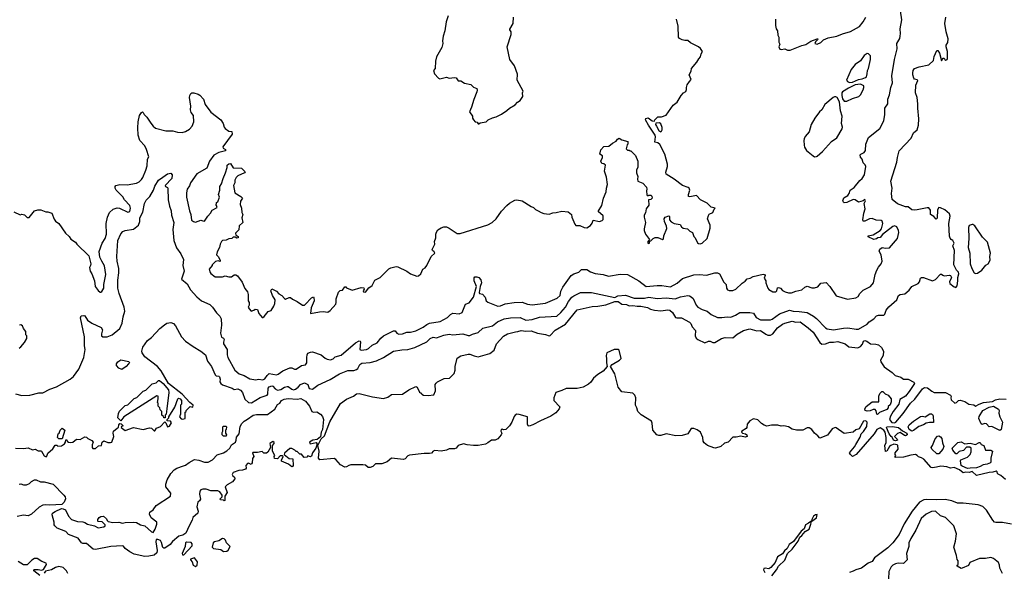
# Model space of a CAD drawing. Extents: x 1966327 to 2147849, y 395140 to 552178.
# Tile 10 of 256: x 2005002 to 2015944, y 439227 to 445368. Entities that reach past the tile are written whole.
import ezdxf

# ---------------------------------------------------------------- set-up
doc = ezdxf.new("R2010")
doc.units = 0

msp = doc.modelspace()

# ---------------------------------------------------------------- linework, layer by layer
at = {"layer": '0CON20XD'}
for points in [[(2014758, 442938), (2014772, 443005), (2014769, 443025), (2014749, 443065), (2014725, 443078), (2014705, 443071), (2014622, 443008), (2014590, 442980), (2014565, 442948), (2014540, 442945), (2014525, 442932), (2014495, 442927), (2014430, 442955), (2014430, 442965), (2014485, 442978), (2014565, 443026), (2014578, 443045), (2014592, 443105), (2014588, 443128), (2014575, 443138), (2014521, 443141), (2014475, 443160), (2014445, 443156), (2014395, 443130), (2014375, 443130), (2014370, 443145), (2014382, 443218), (2014399, 443265), (2014388, 443325), (2014400, 443355), (2014395, 443370), (2014374, 443356), (2014325, 443341), (2014285, 443368), (2014265, 443370), (2014195, 443336), (2014165, 443333), (2014155, 443340), (2014148, 443355), (2014161, 443389), (2014206, 443415), (2014224, 443445), (2014230, 443475), (2014274, 443505), (2014337, 443583), (2014364, 443605), (2014390, 443645), (2014403, 443735), (2014397, 443755), (2014376, 443776), (2014365, 443820), (2014345, 443840), (2014343, 443865), (2014350, 443875), (2014385, 443893), (2014401, 443915), (2014404, 443985), (2014435, 444059), (2014560, 444160), (2014606, 444245), (2014616, 444316), (2014616, 444385), (2014651, 444435), (2014648, 444485), (2014667, 444533), (2014681, 444615), (2014701, 444665), (2014694, 444745), (2014722, 444925), (2014754, 445045), (2014751, 445105), (2014781, 445159), (2014785, 445185), (2014790, 445215), (2014786, 445265), (2014805, 445365), (2014791, 445465)], [(2009248, 441698), (2009315, 441705), (2009393, 441727), (2009525, 441790), (2009565, 441825), (2009595, 441839), (2009635, 441833), (2009715, 441862), (2009775, 441875), (2009815, 441867), (2009925, 441877), (2009985, 441858), (2010005, 441860), (2010035, 441875), (2010095, 441891), (2010149, 441941), (2010255, 441965), (2010311, 442009), (2010385, 442045), (2010455, 442055), (2010565, 442060), (2010625, 442031), (2010695, 442037), (2010779, 442061), (2010971, 442075), (2011017, 442115), (2011067, 442173), (2011099, 442235), (2011137, 442285), (2011159, 442301), (2011235, 442336), (2011355, 442336), (2011615, 442282), (2011650, 442300), (2011735, 442308), (2011832, 442272), (2011945, 442272), (2011995, 442284), (2012085, 442270), (2012185, 442279), (2012285, 442268), (2012345, 442289), (2012425, 442304), (2012445, 442300), (2012465, 442290), (2012485, 442270), (2012520, 442195), (2012538, 442175), (2012587, 442147), (2012640, 442130), (2012685, 442091), (2012755, 442058), (2012805, 442057), (2012865, 442066), (2012904, 442064), (2012955, 442084), (2013006, 442114), (2013115, 442115), (2013155, 442106), (2013187, 442057), (2013235, 442034), (2013345, 442033), (2013365, 442040), (2013445, 442098), (2013555, 442142), (2013598, 442128), (2013665, 442127), (2013754, 442115), (2013823, 442075), (2013855, 442048), (2013955, 441944), (2013975, 441933), (2014045, 441922), (2014155, 441941), (2014205, 441943), (2014299, 441929), (2014325, 441931), (2014419, 441985), (2014441, 442009), (2014495, 442045), (2014525, 442077), (2014545, 442084), (2014606, 442085), (2014615, 442095), (2014629, 442141), (2014661, 442179), (2014748, 442255), (2014768, 442305), (2014785, 442314), (2014837, 442323), (2014885, 442364), (2014915, 442404), (2014985, 442436), (2015003, 442455), (2015012, 442495), (2015023, 442505), (2015045, 442505), (2015145, 442467), (2015178, 442482), (2015235, 442540), (2015245, 442540), (2015262, 442528), (2015275, 442523), (2015335, 442531), (2015345, 442527), (2015357, 442505), (2015336, 442455), (2015340, 442435), (2015385, 442398), (2015405, 442394), (2015418, 442412), (2015429, 442465), (2015426, 442505), (2015439, 442545), (2015435, 442561), (2015411, 442585), (2015383, 442645), (2015392, 442805), (2015372, 442855), (2015387, 442885), (2015373, 442913), (2015354, 442924), (2015342, 442942), (2015334, 442964), (2015328, 443105), (2015341, 443185), (2015335, 443209), (2015282, 443255), (2015235, 443277), (2015215, 443280), (2015202, 443255), (2015197, 443163), (2015185, 443153), (2015160, 443180), (2015123, 443203), (2015123, 443253), (2015105, 443276), (2015085, 443279), (2014976, 443254), (2014942, 443252), (2014916, 443256), (2014875, 443289), (2014845, 443289), (2014755, 443321), (2014699, 443369), (2014689, 443435), (2014697, 443495), (2014684, 443574), (2014750, 443785), (2014755, 443837), (2014775, 443910), (2014909, 444051), (2014935, 444111), (2014975, 444145), (2014990, 444195), (2014995, 444265), (2014982, 444385), (2014984, 444434), (2014975, 444502), (2014955, 444555), (2014961, 444639), (2014982, 444692), (2014975, 444699), (2014947, 444707), (2014938, 444718), (2014927, 444755), (2014928, 444778), (2014931, 444805), (2014946, 444824), (2014996, 444844), (2015105, 444867), (2015156, 444915), (2015165, 444960), (2015195, 445026), (2015206, 445026), (2015224, 444995), (2015245, 444910), (2015265, 444940), (2015275, 444940), (2015283, 444925), (2015295, 444920), (2015308, 444925), (2015313, 444937), (2015311, 445015), (2015296, 445065), (2015299, 445085), (2015316, 445115), (2015319, 445155), (2015296, 445235), (2015284, 445325), (2015294, 445396)], [(2009765, 445410), (2009740, 445345), (2009727, 445245), (2009708, 445185), (2009701, 445135), (2009704, 445105), (2009692, 445058), (2009634, 444956), (2009622, 444908), (2009618, 444825), (2009602, 444805), (2009610, 444765), (2009655, 444718), (2009671, 444711), (2009745, 444730), (2009775, 444718), (2009835, 444727), (2009852, 444722), (2009875, 444690), (2009905, 444688), (2009944, 444664), (2010015, 444648), (2010045, 444618), (2010082, 444605), (2010087, 444585), (2010081, 444565), (2010048, 444482), (2010024, 444395), (2010001, 444345), (2010032, 444295), (2010034, 444274), (2010044, 444254), (2010063, 444233), (2010085, 444230), (2010095, 444210), (2010105, 444210)], [(2010105, 444210), (2010118, 444222), (2010186, 444234), (2010206, 444254), (2010255, 444277), (2010295, 444287), (2010355, 444318), (2010415, 444358), (2010444, 444386), (2010507, 444423), (2010535, 444452), (2010565, 444472), (2010593, 444515), (2010588, 444555), (2010597, 444575), (2010530, 444695), (2010532, 444762), (2010501, 444855), (2010447, 444925), (2010418, 445065), (2010462, 445205), (2010464, 445234), (2010448, 445255), (2010448, 445262), (2010484, 445326), (2010489, 445395)], [(2011364, 443106), (2011375, 443140), (2011445, 443127), (2011474, 443135), (2011485, 443149), (2011485, 443188), (2011430, 443235), (2011471, 443305), (2011491, 443385), (2011520, 443455), (2011521, 443495), (2011534, 443536), (2011523, 443617), (2011502, 443685), (2011512, 443752), (2011495, 443768), (2011471, 443771), (2011460, 443795), (2011477, 443835), (2011478, 443855), (2011448, 443875), (2011458, 443922), (2011495, 443960), (2011548, 443962), (2011588, 443995), (2011630, 444020), (2011645, 444042), (2011665, 444052), (2011695, 444032), (2011760, 444015), (2011760, 443985), (2011753, 443977), (2011742, 443932), (2011755, 443920), (2011775, 443920), (2011785, 443910), (2011795, 443910), (2011845, 443860), (2011872, 443795), (2011872, 443728), (2011858, 443695), (2011858, 443668), (2011872, 443625), (2011868, 443595), (2011872, 443575), (2011925, 443552), (2011966, 443506), (2011972, 443485), (2011968, 443465), (2011972, 443422), (2011985, 443410), (2011995, 443420), (2012015, 443420), (2012027, 443407), (2012030, 443385), (2012015, 443370), (2011990, 443365), (2011992, 443308), (2011962, 443265), (2011957, 443223), (2011942, 443195), (2011940, 443175), (2011957, 443115), (2011940, 443045), (2011942, 443025), (2011958, 442985), (2012000, 442925), (2011980, 442895), (2011985, 442880), (2012000, 442885), (2012002, 442908), (2012015, 442912), (2012042, 442938), (2012065, 442947), (2012095, 442946), (2012145, 442927), (2012156, 442934), (2012160, 442965), (2012194, 443046), (2012190, 443075), (2012167, 443125), (2012164, 443156), (2012175, 443172), (2012215, 443188), (2012222, 443182), (2012224, 443145), (2012241, 443122), (2012275, 443104), (2012341, 443091), (2012358, 443065), (2012375, 443052), (2012424, 443044), (2012448, 443018), (2012478, 443005), (2012495, 442960), (2012510, 442945), (2012535, 442890), (2012545, 442880), (2012565, 442878), (2012585, 442883), (2012643, 442935), (2012675, 443050), (2012674, 443085), (2012644, 443155), (2012655, 443192), (2012665, 443206), (2012706, 443224), (2012718, 443262), (2012730, 443275), (2012686, 443286), (2012641, 443331), (2012566, 443366), (2012524, 443414), (2012448, 443398), (2012435, 443402), (2012434, 443425), (2012449, 443475), (2012442, 443495), (2012430, 443505), (2012366, 443526), (2012275, 443597), (2012185, 443652), (2012182, 443675), (2012200, 443735), (2012202, 443762), (2012170, 443875), (2012115, 443983), (2012095, 443998), (2012059, 444009), (2012069, 444065), (2012065, 444085), (2011988, 444195), (2011957, 444255), (2011960, 444270), (2011985, 444277), (2012030, 444245), (2012055, 444240), (2012060, 444255), (2012093, 444287), (2012135, 444288), (2012185, 444308), (2012265, 444420), (2012309, 444451), (2012354, 444526), (2012378, 444555), (2012405, 444572), (2012413, 444593), (2012410, 444615), (2012418, 444645), (2012445, 444680), (2012464, 444705), (2012443, 444755), (2012462, 444795), (2012468, 444825), (2012528, 444895), (2012548, 444935), (2012568, 444955), (2012573, 444987), (2012588, 445015), (2012569, 445049), (2012546, 445066), (2012455, 445112), (2012426, 445136), (2012395, 445136), (2012365, 445146), (2012335, 445160), (2012324, 445175), (2012321, 445295), (2012299, 445375)], [(2013400, 445375), (2013402, 445302), (2013410, 445265), (2013424, 445244), (2013427, 445195), (2013437, 445173), (2013439, 445119), (2013448, 445095), (2013439, 445065), (2013449, 445039), (2013465, 445037), (2013504, 445046), (2013535, 445028), (2013565, 445031), (2013695, 445082), (2013739, 445091), (2013795, 445131), (2013865, 445157), (2013870, 445155), (2013868, 445145), (2013845, 445122), (2013837, 445105), (2013865, 445098), (2013905, 445115), (2013936, 445144), (2013985, 445167), (2014084, 445184), (2014145, 445211), (2014235, 445236), (2014336, 445294), (2014376, 445344), (2014405, 445398)], [(2014225, 444670), (2014255, 444674), (2014325, 444703), (2014365, 444710), (2014401, 444725), (2014411, 444735), (2014421, 444765), (2014423, 444805), (2014436, 444825), (2014457, 444927), (2014458, 444965), (2014435, 444990), (2014418, 444992), (2014385, 444972), (2014345, 444912), (2014285, 444870), (2014240, 444815), (2014190, 444695), (2014202, 444682), (2014225, 444670)], [(2014195, 444463), (2014255, 444494), (2014327, 444515), (2014346, 444535), (2014375, 444588), (2014384, 444615), (2014381, 444635), (2014345, 444650), (2014285, 444643), (2014212, 444608), (2014144, 444566), (2014138, 444555), (2014138, 444525), (2014145, 444488), (2014165, 444463), (2014195, 444463)], [(2004935, 443234), (2005005, 443200), (2005025, 443207), (2005055, 443200), (2005085, 443170), (2005105, 443170), (2005166, 443244), (2005204, 443256), (2005235, 443257), (2005293, 443233), (2005315, 443233), (2005358, 443218), (2005383, 443153), (2005400, 443130), (2005436, 443105), (2005510, 442995), (2005550, 442960), (2005570, 442930), (2005620, 442895), (2005635, 442873), (2005770, 442745), (2005793, 442655), (2005790, 442635), (2005778, 442615), (2005784, 442575), (2005804, 442545), (2005832, 442465), (2005840, 442405), (2005875, 442358), (2005895, 442342), (2005905, 442340), (2005915, 442348), (2005938, 442385), (2005936, 442426), (2005957, 442535), (2005945, 442632), (2005914, 442684), (2005891, 442731), (2005886, 442794), (2005919, 442885), (2005952, 442935), (2005968, 442985), (2005961, 443105), (2005979, 443175), (2006001, 443225), (2006039, 443261), (2006085, 443276), (2006112, 443272), (2006205, 443230), (2006224, 443236), (2006231, 443255), (2006232, 443275), (2006224, 443305), (2006167, 443367), (2006148, 443398), (2006075, 443473), (2006061, 443495), (2006062, 443515), (2006070, 443525), (2006114, 443536), (2006197, 443533), (2006299, 443551), (2006329, 443565), (2006355, 443591), (2006371, 443615), (2006404, 443695), (2006418, 443745), (2006422, 443818), (2006437, 443845), (2006409, 443925), (2006392, 443965), (2006335, 444026), (2006319, 444085), (2006314, 444165), (2006319, 444235), (2006333, 444305), (2006355, 444337), (2006365, 444343), (2006375, 444337), (2006384, 444315), (2006415, 444286), (2006458, 444218), (2006485, 444185), (2006512, 444162), (2006625, 444135), (2006705, 444134), (2006755, 444119), (2006806, 444116), (2006845, 444127), (2006889, 444151), (2006918, 444185), (2006935, 444235), (2006932, 444305), (2006908, 444338), (2006900, 444365), (2006904, 444406), (2006890, 444505), (2006892, 444525), (2006905, 444548), (2006915, 444554), (2006935, 444554), (2006985, 444541), (2007005, 444529), (2007044, 444485), (2007062, 444425), (2007125, 444342), (2007235, 444255), (2007264, 444215), (2007273, 444175), (2007285, 444159), (2007325, 444130), (2007360, 444125), (2007362, 444095), (2007258, 443955), (2007261, 443941), (2007290, 443925), (2007288, 443912), (2007215, 443894), (2007159, 443861), (2007111, 443795), (2007082, 443718), (2006969, 443655), (2006898, 443555), (2006888, 443522), (2006864, 443486), (2006854, 443445), (2006856, 443395), (2006889, 443245), (2006904, 443204), (2006912, 443142), (2006934, 443124), (2006955, 443120), (2007015, 443141), (2007035, 443134), (2007055, 443128), (2007094, 443186), (2007123, 443217), (2007140, 443250), (2007195, 443280), (2007190, 443305), (2007180, 443315), (2007188, 443322), (2007190, 443335), (2007202, 443345), (2007222, 443395), (2007212, 443425), (2007226, 443474), (2007227, 443515), (2007246, 443545), (2007264, 443605), (2007290, 443665), (2007306, 443725), (2007308, 443752), (2007325, 443768), (2007345, 443770), (2007375, 443723), (2007467, 443717), (2007507, 443677), (2007500, 443665), (2007426, 443634), (2007408, 443615), (2007394, 443585), (2007393, 443555), (2007379, 443525), (2007394, 443445), (2007460, 443405), (2007477, 443385), (2007455, 443350), (2007450, 443315), (2007468, 443275), (2007470, 443225), (2007480, 443205), (2007472, 443165), (2007480, 443115), (2007442, 443078), (2007438, 443032), (2007400, 442995), (2007402, 442972), (2007418, 442968), (2007428, 442958), (2007430, 442945), (2007415, 442940), (2007395, 442950), (2007375, 442950), (2007360, 442935), (2007325, 442933), (2007295, 442920), (2007255, 442913), (2007243, 442905), (2007228, 442875), (2007222, 442835), (2007195, 442790), (2007190, 442755), (2007208, 442735), (2007230, 442695), (2007230, 442685), (2007225, 442680), (2007208, 442688), (2007178, 442682), (2007140, 442645), (2007140, 442635), (2007108, 442595), (2007114, 442565), (2007125, 442548), (2007175, 442512), (2007255, 442512), (2007285, 442522), (2007325, 442512), (2007355, 442512), (2007385, 442532), (2007405, 442532), (2007423, 442523), (2007475, 442450), (2007505, 442380), (2007532, 442345), (2007542, 442315), (2007540, 442245), (2007550, 442225), (2007550, 442195), (2007542, 442175), (2007550, 442155), (2007575, 442130), (2007605, 442140), (2007618, 442152), (2007645, 442148), (2007658, 442105), (2007695, 442060), (2007705, 442060), (2007719, 442071), (2007764, 442126), (2007795, 442138), (2007827, 442185), (2007837, 442215), (2007840, 442255), (2007812, 442302), (2007794, 442354), (2007805, 442378), (2007855, 442350), (2007882, 442322), (2007915, 442303), (2007945, 442269), (2007956, 442264), (2007995, 442282), (2008012, 442282), (2008033, 442263), (2008085, 442238), (2008145, 442197), (2008165, 442197), (2008175, 442203), (2008245, 442276), (2008267, 442287), (2008272, 442282), (2008274, 442245), (2008241, 442165), (2008233, 442103), (2008335, 442120), (2008375, 442127), (2008425, 442117), (2008452, 442135), (2008514, 442206), (2008520, 442225), (2008518, 442265), (2008545, 442340), (2008563, 442357), (2008588, 442362), (2008615, 442400), (2008625, 442400), (2008635, 442390), (2008695, 442362), (2008795, 442392), (2008825, 442390), (2008830, 442375), (2008820, 442355), (2008823, 442343), (2008845, 442342), (2008881, 442389), (2008918, 442415), (2008948, 442472), (2009007, 442503), (2009105, 442600), (2009125, 442611), (2009185, 442627), (2009205, 442622), (2009304, 442574), (2009345, 442544), (2009415, 442517), (2009435, 442521), (2009459, 442545), (2009480, 442595), (2009508, 442612), (2009526, 442635), (2009574, 442735), (2009616, 442774), (2009609, 442789), (2009588, 442805), (2009584, 442815), (2009614, 442875), (2009611, 442905), (2009626, 442945), (2009627, 442985), (2009634, 443006), (2009648, 443032), (2009684, 443056), (2009714, 443066), (2009744, 443066), (2009775, 443053), (2009865, 442994), (2009895, 442994), (2010205, 443087), (2010252, 443115), (2010295, 443157), (2010355, 443240), (2010414, 443305), (2010445, 443330), (2010505, 443362), (2010528, 443368), (2010587, 443357), (2010685, 443291), (2010710, 443280), (2010735, 443259), (2010765, 443246), (2010795, 443224), (2010825, 443213), (2010885, 443206), (2010925, 443221), (2010965, 443224), (2011025, 443240), (2011095, 443232), (2011132, 443205), (2011138, 443175), (2011172, 443095), (2011183, 443083), (2011225, 443082), (2011275, 443058), (2011303, 443057), (2011345, 443082), (2011364, 443106)], [(2013836, 443846), (2013855, 443847), (2013865, 443853), (2013925, 443903), (2014025, 444016), (2014082, 444055), (2014142, 444155), (2014146, 444175), (2014136, 444216), (2014141, 444295), (2014124, 444355), (2014114, 444455), (2014085, 444503), (2014070, 444510), (2014055, 444512), (2014040, 444505), (2013948, 444425), (2013914, 444366), (2013891, 444345), (2013837, 444273), (2013799, 444205), (2013775, 444122), (2013731, 444069), (2013720, 444045), (2013714, 444024), (2013718, 443975), (2013723, 443953), (2013745, 443916), (2013818, 443855), (2013836, 443846)], [(2012125, 444121), (2012135, 444128), (2012142, 444145), (2012142, 444172), (2012125, 444210), (2012112, 444222), (2012072, 444218), (2012068, 444205), (2012077, 444185), (2012105, 444137), (2012125, 444121)], [(2004955, 441212), (2005027, 441193), (2005114, 441194), (2005215, 441220), (2005257, 441223), (2005335, 441264), (2005412, 441288), (2005564, 441375), (2005598, 441405), (2005657, 441485), (2005716, 441614), (2005729, 441705), (2005722, 441745), (2005721, 441845), (2005679, 442055), (2005684, 442076), (2005715, 442082), (2005725, 442076), (2005755, 442031), (2005805, 441997), (2005906, 441946), (2005923, 441923), (2005912, 441878), (2005912, 441855), (2005925, 441844), (2005975, 441845), (2006028, 441865), (2006113, 441935), (2006139, 441995), (2006150, 442065), (2006171, 442129), (2006162, 442175), (2006108, 442325), (2006093, 442385), (2006092, 442475), (2006103, 442555), (2006102, 442605), (2006084, 442685), (2006080, 442735), (2006094, 442915), (2006125, 442988), (2006146, 443014), (2006175, 443026), (2006265, 443041), (2006323, 443085), (2006335, 443125), (2006338, 443165), (2006370, 443230), (2006390, 443325), (2006407, 443363), (2006447, 443403), (2006489, 443475), (2006505, 443520), (2006544, 443585), (2006593, 443617), (2006645, 443656), (2006683, 443663), (2006696, 443646), (2006691, 443605), (2006620, 443525), (2006622, 443515), (2006645, 443504), (2006649, 443495), (2006651, 443365), (2006665, 443295), (2006684, 443245), (2006690, 443195), (2006715, 443115), (2006704, 443035), (2006716, 442915), (2006745, 442833), (2006794, 442765), (2006821, 442705), (2006816, 442635), (2006829, 442575), (2006798, 442485), (2006862, 442432), (2006901, 442365), (2006969, 442289), (2007023, 442243), (2007115, 442202), (2007145, 442174), (2007190, 442110), (2007225, 442074), (2007241, 442045), (2007244, 441975), (2007233, 441885), (2007245, 441840), (2007265, 441831), (2007274, 441815), (2007265, 441785), (2007267, 441767), (2007308, 441705), (2007308, 441645), (2007315, 441615), (2007394, 441474), (2007442, 441432), (2007496, 441416), (2007559, 441379), (2007625, 441367), (2007655, 441373), (2007705, 441367), (2007725, 441378), (2007750, 441415), (2007775, 441435), (2007855, 441422), (2007875, 441430), (2007924, 441465), (2008005, 441500), (2008025, 441500), (2008055, 441484), (2008075, 441485), (2008134, 441525), (2008177, 441533), (2008194, 441555), (2008194, 441614), (2008195, 441645), (2008205, 441661), (2008232, 441675), (2008255, 441676), (2008353, 441643), (2008395, 441606), (2008417, 441595), (2008455, 441590), (2008485, 441601), (2008508, 441622), (2008575, 441640), (2008735, 441779), (2008775, 441799), (2008785, 441796), (2008788, 441788), (2008782, 441702), (2008796, 441696), (2008855, 441705), (2008879, 441715), (2008920, 441750), (2008975, 441779), (2009015, 441831), (2009044, 441855), (2009155, 441911), (2009175, 441911), (2009193, 441883), (2009215, 441873), (2009255, 441877), (2009305, 441894), (2009345, 441895), (2009405, 441912), (2009485, 441950), (2009525, 441981), (2009555, 441995), (2009675, 442015), (2009755, 442059), (2009789, 442091), (2009815, 442106), (2009885, 442099), (2009917, 442113), (2009955, 442208), (2009998, 442222), (2010043, 442285), (2010078, 442405), (2010053, 442467), (2010051, 442499), (2010061, 442509), (2010081, 442511), (2010105, 442503), (2010128, 442478), (2010134, 442445), (2010118, 442405), (2010106, 442335), (2010112, 442325), (2010145, 442318), (2010175, 442285), (2010186, 442245), (2010205, 442229), (2010314, 442184), (2010345, 442188), (2010395, 442212), (2010495, 442227), (2010585, 442228), (2010645, 442208), (2010695, 442198), (2010845, 442218), (2010976, 442275), (2011008, 442305), (2011017, 442353), (2011036, 442395), (2011131, 442525), (2011161, 442545), (2011215, 442564), (2011245, 442591), (2011305, 442592), (2011345, 442566), (2011396, 442546), (2011485, 442538), (2011545, 442518), (2011675, 442540), (2011755, 442537), (2011881, 442465), (2011965, 442402), (2012085, 442416), (2012136, 442414), (2012235, 442398), (2012309, 442441), (2012367, 442493), (2012495, 442532), (2012555, 442538), (2012635, 442531), (2012725, 442555), (2012755, 442556), (2012779, 442545), (2012825, 442453), (2012853, 442425), (2012856, 442385), (2012867, 442367), (2012885, 442358), (2012925, 442357), (2012960, 442375), (2013030, 442440), (2013065, 442464), (2013085, 442488), (2013118, 442495), (2013154, 442516), (2013265, 442539), (2013280, 442535), (2013287, 442527), (2013276, 442495), (2013292, 442465), (2013293, 442445), (2013314, 442385), (2013325, 442370), (2013373, 442343), (2013405, 442344), (2013416, 442355), (2013422, 442388), (2013435, 442393), (2013455, 442384), (2013479, 442359), (2013510, 442345), (2013545, 442334), (2013577, 442333), (2013628, 442352), (2013694, 442366), (2013728, 442395), (2013754, 442406), (2013805, 442390), (2013835, 442389), (2013870, 442400), (2013905, 442439), (2013964, 442446), (2014004, 442404), (2014075, 442298), (2014202, 442262), (2014295, 442276), (2014318, 442292), (2014339, 442325), (2014375, 442363), (2014455, 442404), (2014490, 442445), (2014510, 442535), (2014528, 442585), (2014545, 442619), (2014576, 442654), (2014586, 442685), (2014576, 442755), (2014554, 442795), (2014562, 442818), (2014585, 442838), (2014625, 442830), (2014668, 442832), (2014758, 442938)], [(2015625, 442549), (2015645, 442551), (2015695, 442584), (2015740, 442640), (2015766, 442655), (2015788, 442695), (2015781, 442735), (2015791, 442775), (2015758, 442895), (2015701, 442951), (2015615, 443079), (2015595, 443094), (2015586, 443094), (2015555, 443082), (2015545, 443060), (2015550, 442935), (2015542, 442835), (2015562, 442775), (2015566, 442655), (2015583, 442603), (2015608, 442555), (2015625, 442549)], [(2015958, 440258), (2015905, 440303), (2015876, 440316), (2015868, 440325), (2015866, 440345), (2015855, 440353), (2015815, 440339), (2015775, 440338), (2015635, 440302), (2015585, 440348), (2015555, 440335), (2015515, 440339), (2015485, 440332), (2015445, 440365), (2015385, 440392), (2015345, 440386), (2015305, 440399), (2015237, 440407), (2015189, 440395), (2015145, 440388), (2015131, 440391), (2015048, 440485), (2015025, 440500), (2014989, 440509), (2014976, 440526), (2014956, 440536), (2014905, 440530), (2014824, 440506), (2014732, 440502), (2014730, 440515), (2014738, 440525), (2014730, 440535), (2014732, 440555), (2014763, 440597), (2014760, 440635), (2014752, 440645), (2014715, 440650), (2014682, 440638), (2014666, 440625), (2014638, 440572), (2014625, 440570), (2014616, 440635), (2014629, 440671), (2014630, 440725), (2014620, 440785), (2014605, 440807), (2014565, 440832), (2014528, 440815), (2014498, 440765), (2014296, 440535), (2014255, 440514), (2014233, 440535), (2014225, 440555), (2014280, 440620), (2014294, 440646), (2014342, 440728), (2014353, 440767), (2014378, 440792), (2014415, 440849), (2014421, 440895), (2014405, 440910), (2014380, 440905), (2014329, 440821), (2014295, 440809), (2014265, 440783), (2014165, 440768), (2014075, 440834), (2014064, 440836), (2014030, 440820), (2013977, 440753), (2013895, 440718), (2013872, 440745), (2013834, 440774), (2013805, 440815), (2013774, 440834), (2013754, 440834), (2013705, 440807), (2013635, 440805), (2013585, 440817), (2013545, 440844), (2013495, 440855), (2013465, 440852), (2013425, 440861), (2013355, 440862), (2013305, 440853), (2013275, 440864), (2013245, 440881), (2013205, 440921), (2013155, 440933), (2013115, 440909), (2013087, 440875), (2013083, 440837), (2013075, 440825), (2013025, 440795), (2013023, 440783), (2013033, 440773), (2013066, 440766), (2013084, 440755), (2013085, 440735), (2013065, 440728), (2013015, 440740), (2012965, 440730), (2012925, 440730), (2012875, 440674), (2012835, 440664), (2012795, 440625), (2012735, 440608), (2012715, 440609), (2012647, 440635), (2012607, 440665), (2012596, 440685), (2012592, 440725), (2012568, 440785), (2012532, 440812), (2012494, 440826), (2012464, 440825), (2012425, 440765), (2012365, 440746), (2012295, 440743), (2012185, 440765), (2012125, 440746), (2012106, 440746), (2012083, 440755), (2012038, 440805), (2012031, 440885), (2012023, 440905), (2011908, 440978), (2011871, 441015), (2011861, 441055), (2011846, 441085), (2011850, 441165), (2011838, 441195), (2011815, 441217), (2011695, 441234), (2011654, 441284), (2011615, 441431), (2011566, 441515), (2011584, 441535), (2011666, 441585), (2011684, 441605), (2011665, 441695), (2011656, 441705), (2011607, 441705), (2011526, 441665), (2011519, 441635), (2011524, 441595), (2011521, 441555), (2011530, 441515), (2011485, 441463), (2011426, 441425), (2011379, 441385), (2011348, 441342), (2011321, 441319), (2011264, 441286), (2011195, 441268), (2011075, 441271), (2011025, 441246), (2010961, 441225), (2010938, 441165), (2010937, 441137), (2011006, 441065), (2010998, 441045), (2010959, 441001), (2010906, 440964), (2010789, 440911), (2010705, 440865), (2010665, 440852), (2010654, 440855), (2010646, 440875), (2010646, 440956), (2010551, 440981), (2010525, 440983), (2010509, 440975), (2010495, 440959), (2010472, 440895), (2010445, 440855), (2010405, 440816), (2010379, 440809), (2010365, 440817), (2010354, 440815), (2010350, 440795), (2010359, 440775), (2010353, 440755), (2010315, 440710), (2010285, 440694), (2010245, 440695), (2010205, 440665), (2010177, 440653), (2010095, 440638), (2010045, 440636), (2009975, 440643), (2009935, 440654), (2009875, 440636), (2009852, 440608), (2009835, 440600), (2009775, 440598), (2009745, 440584), (2009685, 440572), (2009615, 440581), (2009595, 440572), (2009577, 440553), (2009555, 440548), (2009495, 440548), (2009335, 440530), (2009315, 440520), (2009285, 440489), (2009265, 440481), (2009135, 440495), (2009085, 440454), (2009025, 440434), (2008956, 440434), (2008925, 440404), (2008898, 440392), (2008875, 440392), (2008846, 440416), (2008815, 440422), (2008680, 440420), (2008660, 440415), (2008635, 440398), (2008615, 440395), (2008565, 440422), (2008515, 440482), (2008495, 440493), (2008336, 440476), (2008323, 440495), (2008330, 440575), (2008316, 440635), (2008351, 440709), (2008388, 440745), (2008449, 440901), (2008568, 441102), (2008635, 441150), (2008710, 441185), (2008745, 441209), (2008774, 441216), (2008921, 441179), (2009045, 441159), (2009093, 441175), (2009135, 441202), (2009255, 441206), (2009325, 441256), (2009405, 441292), (2009418, 441285), (2009445, 441230), (2009455, 441220), (2009465, 441220), (2009470, 441205), (2009488, 441195), (2009541, 441191), (2009605, 441201), (2009621, 441245), (2009620, 441315), (2009631, 441329), (2009646, 441344), (2009718, 441382), (2009777, 441383), (2009830, 441435), (2009842, 441475), (2009842, 441515), (2009864, 441606), (2009905, 441633), (2009985, 441651), (2010005, 441651), (2010051, 441631), (2010095, 441622), (2010225, 441658), (2010274, 441695), (2010302, 441765), (2010377, 441853), (2010424, 441876), (2010510, 441900), (2010538, 441902), (2010575, 441916), (2010625, 441908), (2010685, 441910), (2010755, 441886), (2010845, 441869), (2010885, 441856), (2010895, 441859), (2010951, 441919), (2011067, 441985), (2011195, 442144), (2011365, 442180), (2011425, 442183), (2011515, 442200), (2011616, 442235), (2011654, 442235), (2011695, 442208), (2011745, 442204), (2011775, 442190), (2011815, 442194), (2011865, 442184), (2011905, 442186), (2011980, 442170), (2012011, 442151), (2012055, 442140), (2012125, 442132), (2012205, 442143), (2012225, 442141), (2012255, 442114), (2012290, 442060), (2012305, 442054), (2012355, 442056), (2012447, 442007), (2012461, 441991), (2012475, 441955), (2012511, 441915), (2012509, 441855), (2012520, 441830), (2012538, 441815), (2012615, 441779), (2012655, 441794), (2012675, 441794), (2012705, 441780), (2012725, 441781), (2012800, 441825), (2012842, 441838), (2012925, 441832), (2012975, 441872), (2013045, 441913), (2013115, 441933), (2013192, 441912), (2013235, 441915), (2013295, 441872), (2013316, 441864), (2013345, 441862), (2013371, 441879), (2013424, 441945), (2013479, 441985), (2013505, 441997), (2013587, 442017), (2013628, 442008), (2013675, 442009), (2013763, 441945), (2013819, 441895), (2013892, 441782), (2013915, 441764), (2013955, 441767), (2014005, 441785), (2014045, 441784), (2014095, 441791), (2014175, 441766), (2014215, 441732), (2014315, 441722), (2014345, 441738), (2014366, 441764), (2014379, 441795), (2014395, 441802), (2014415, 441795), (2014455, 441767), (2014515, 441763), (2014545, 441755), (2014580, 441725), (2014602, 441685), (2014597, 441635), (2014568, 441585), (2014570, 441565), (2014609, 441509), (2014697, 441447), (2014729, 441415), (2014795, 441394), (2014825, 441375), (2014875, 441372), (2014939, 441339), (2014944, 441325), (2014887, 441235), (2014845, 441183), (2014784, 441146), (2014770, 441095), (2014709, 441015), (2014678, 440962), (2014669, 440925), (2014695, 440893), (2014725, 440888), (2014739, 440895), (2014819, 440991), (2014902, 441105), (2014948, 441152), (2015035, 441265), (2015055, 441281), (2015089, 441279), (2015139, 441239), (2015165, 441227), (2015291, 441225), (2015345, 441197), (2015352, 441182), (2015351, 441165), (2015352, 441145), (2015395, 441107), (2015414, 441115), (2015435, 441138), (2015455, 441142), (2015506, 441126), (2015549, 441095), (2015605, 441088), (2015625, 441074), (2015663, 441097), (2015714, 441116), (2015813, 441125), (2015845, 441144), (2015894, 441156), (2015965, 441151)], [(2004955, 440606), (2005045, 440602), (2005095, 440609), (2005145, 440590), (2005175, 440596), (2005205, 440576), (2005236, 440576), (2005245, 440574), (2005272, 440522), (2005295, 440509), (2005303, 440517), (2005315, 440552), (2005369, 440601), (2005395, 440640), (2005415, 440640), (2005425, 440630), (2005465, 440632), (2005498, 440655), (2005510, 440675), (2005515, 440700), (2005525, 440700), (2005530, 440685), (2005543, 440673), (2005565, 440668), (2005592, 440675), (2005633, 440707), (2005674, 440704), (2005725, 440732), (2005745, 440730), (2005760, 440715), (2005803, 440693), (2005818, 440675), (2005808, 440645), (2005808, 440615), (2005815, 440603), (2005845, 440604), (2005878, 440632), (2005910, 440635), (2005917, 440675), (2005935, 440690), (2005981, 440671), (2006012, 440668), (2006024, 440675), (2006046, 440735), (2006040, 440775), (2006043, 440797), (2006085, 440830), (2006100, 440835), (2006103, 440867), (2006115, 440880), (2006128, 440878), (2006150, 440855), (2006132, 440848), (2006130, 440835), (2006175, 440802), (2006265, 440836), (2006375, 440816), (2006445, 440832), (2006465, 440828), (2006495, 440798), (2006502, 440798), (2006522, 440828), (2006565, 440848), (2006615, 440900), (2006627, 440887), (2006645, 440842), (2006665, 440851), (2006689, 440889), (2006676, 440906), (2006642, 440912), (2006640, 440925), (2006660, 440945), (2006660, 440955), (2006727, 441063), (2006758, 441155), (2006765, 441162), (2006786, 441156), (2006800, 441135), (2006800, 441095), (2006790, 441085), (2006788, 440985), (2006778, 440955), (2006795, 440934), (2006815, 440929), (2006839, 440935), (2006840, 441005), (2006850, 441015), (2006850, 441025), (2006895, 441070), (2006925, 441062), (2006930, 441085), (2006894, 441114), (2006807, 441205), (2006657, 441327), (2006572, 441465), (2006534, 441515), (2006393, 441623), (2006364, 441665), (2006360, 441685), (2006370, 441730), (2006423, 441805), (2006465, 441837), (2006560, 441935), (2006611, 441979), (2006636, 441994), (2006683, 442003), (2006711, 441991), (2006733, 441965), (2006798, 441845), (2006843, 441795), (2006928, 441735), (2007015, 441685), (2007066, 441645), (2007089, 441575), (2007133, 441515), (2007175, 441422), (2007185, 441410), (2007215, 441408), (2007221, 441401), (2007230, 441375), (2007224, 441345), (2007235, 441324), (2007255, 441310), (2007362, 441272), (2007385, 441257), (2007425, 441265), (2007455, 441250), (2007476, 441225), (2007505, 441151), (2007544, 441114), (2007578, 441112), (2007675, 441171), (2007751, 441195), (2007758, 441205), (2007763, 441275), (2007775, 441288), (2007805, 441298), (2007816, 441296), (2007840, 441265), (2007865, 441253), (2007905, 441259), (2007945, 441286), (2007975, 441292), (2007985, 441292), (2008025, 441262), (2008046, 441254), (2008065, 441261), (2008096, 441285), (2008121, 441315), (2008165, 441331), (2008204, 441314), (2008218, 441268), (2008255, 441264), (2008315, 441307), (2008452, 441368), (2008555, 441433), (2008650, 441470), (2008715, 441471), (2008745, 441480), (2008758, 441492), (2008783, 441535), (2008805, 441552), (2008895, 441559), (2008965, 441579), (2009045, 441615), (2009155, 441685), (2009248, 441698)], [(2004995, 441718), (2005016, 441734), (2005055, 441780), (2005080, 441825), (2005080, 441855), (2005070, 441865), (2005070, 441905), (2005043, 441935), (2005032, 441965), (2005015, 441976), (2005000, 441975)], [(2006135, 441482), (2006104, 441495), (2006076, 441525), (2006079, 441545), (2006093, 441565), (2006125, 441588), (2006215, 441570), (2006220, 441555), (2006212, 441545), (2006184, 441516), (2006135, 441482)], [(2006125, 440910), (2006092, 440945), (2006098, 440992), (2006112, 441018), (2006175, 441080), (2006205, 441090), (2006275, 441160), (2006305, 441170), (2006375, 441240), (2006405, 441250), (2006475, 441320), (2006517, 441333), (2006545, 441360), (2006555, 441358), (2006596, 441326), (2006656, 441256), (2006658, 441225), (2006638, 441045), (2006630, 440985), (2006620, 440975), (2006618, 440942), (2006602, 440942), (2006598, 440958), (2006582, 440972), (2006580, 441015), (2006562, 441032), (2006560, 441055), (2006540, 441075), (2006540, 441105), (2006532, 441115), (2006542, 441155), (2006540, 441185), (2006525, 441190), (2006160, 440955), (2006125, 440910)], [(2014535, 440980), (2014528, 440985), (2014521, 441021), (2014508, 441038), (2014485, 441038), (2014453, 441023), (2014418, 441018), (2014396, 441026), (2014392, 441045), (2014409, 441071), (2014475, 441120), (2014548, 441122), (2014550, 441185), (2014560, 441215), (2014582, 441238), (2014595, 441238), (2014621, 441211), (2014652, 441195), (2014685, 441156), (2014685, 441120), (2014675, 441090), (2014652, 441068), (2014652, 441055), (2014638, 441035), (2014556, 441004), (2014535, 440980)], [(2006394, 439404), (2006275, 439430), (2006226, 439455), (2006175, 439492), (2006156, 439516), (2006140, 439520), (2006015, 439513), (2005845, 439479), (2005817, 439485), (2005745, 439546), (2005705, 439547), (2005687, 439555), (2005652, 439605), (2005545, 439647), (2005515, 439681), (2005419, 439719), (2005392, 439742), (2005386, 439755), (2005386, 439785), (2005361, 439865), (2005366, 439884), (2005396, 439904), (2005465, 439936), (2005485, 439934), (2005510, 439920), (2005545, 439852), (2005577, 439815), (2005645, 439792), (2005705, 439788), (2005725, 439779), (2005755, 439762), (2005832, 439742), (2005875, 439721), (2005936, 439734), (2005950, 439745), (2005950, 439755), (2005918, 439788), (2005875, 439790), (2005870, 439795), (2005870, 439815), (2005885, 439838), (2005905, 439849), (2005932, 439852), (2005965, 439820), (2005972, 439802), (2005985, 439790), (2006035, 439782), (2006105, 439783), (2006145, 439774), (2006175, 439781), (2006265, 439786), (2006301, 439781), (2006345, 439756), (2006393, 439743), (2006465, 439677), (2006485, 439668), (2006507, 439705), (2006526, 439764), (2006527, 439785), (2006464, 439834), (2006443, 439875), (2006446, 439894), (2006485, 439922), (2006519, 439971), (2006676, 440075), (2006682, 440105), (2006627, 440177), (2006624, 440205), (2006641, 440255), (2006682, 440325), (2006720, 440365), (2006746, 440384), (2006821, 440409), (2006845, 440416), (2006885, 440449), (2006945, 440480), (2006993, 440473), (2007055, 440452), (2007095, 440452), (2007145, 440477), (2007195, 440532), (2007266, 440554), (2007305, 440577), (2007335, 440605), (2007355, 440644), (2007399, 440675), (2007409, 440695), (2007412, 440728), (2007442, 440765), (2007453, 440847), (2007470, 440880), (2007495, 440908), (2007535, 440928), (2007595, 440973), (2007635, 440982), (2007755, 440981), (2007838, 441042), (2007865, 441091), (2007894, 441105), (2007912, 441135), (2007939, 441151), (2007985, 441159), (2008085, 441153), (2008125, 441158), (2008178, 441128), (2008222, 441072), (2008248, 441015), (2008265, 441007), (2008305, 441009), (2008343, 440985), (2008365, 440958), (2008378, 440925), (2008367, 440813), (2008353, 440785), (2008346, 440734), (2008308, 440702), (2008260, 440695), (2008223, 440675), (2008230, 440655), (2008295, 440669), (2008307, 440653), (2008293, 440605), (2008256, 440555), (2008245, 440518), (2008235, 440510), (2008205, 440520), (2008192, 440508), (2008163, 440503), (2008135, 440540), (2008115, 440540), (2008085, 440570), (2008075, 440570), (2008060, 440585), (2008025, 440602), (2008005, 440602), (2007945, 440550), (2007940, 440535), (2007995, 440492), (2008038, 440488), (2008040, 440415), (2008035, 440404), (2008025, 440401), (2007990, 440430), (2007912, 440462), (2007911, 440475), (2007928, 440515), (2007922, 440522), (2007895, 440520), (2007865, 440490), (2007832, 440492), (2007830, 440515), (2007838, 440525), (2007810, 440575), (2007810, 440635), (2007828, 440658), (2007828, 440668), (2007815, 440680), (2007782, 440658), (2007787, 440613), (2007759, 440561), (2007745, 440550), (2007713, 440553), (2007695, 440570), (2007645, 440558), (2007591, 440559), (2007588, 440555), (2007604, 440515), (2007588, 440492), (2007586, 440444), (2007579, 440431), (2007575, 440427), (2007545, 440439), (2007533, 440437), (2007514, 440415), (2007520, 440385), (2007512, 440375), (2007479, 440361), (2007435, 440359), (2007373, 440337), (2007363, 440315), (2007370, 440300), (2007389, 440285), (2007391, 440265), (2007365, 440231), (2007309, 440201), (2007284, 440176), (2007309, 440115), (2007280, 440075), (2007280, 440025), (2007275, 440020), (2007265, 440030), (2007232, 440032), (2007230, 440045), (2007250, 440065), (2007250, 440085), (2007225, 440122), (2007205, 440134), (2007125, 440134), (2007075, 440151), (2007035, 440150), (2007015, 440142), (2007005, 440128), (2006998, 440095), (2007009, 440041), (2006999, 440021), (2006981, 440005), (2006971, 439955), (2006984, 439906), (2006981, 439885), (2006925, 439838), (2006917, 439805), (2006884, 439744), (2006849, 439661), (2006815, 439641), (2006771, 439629), (2006701, 439569), (2006674, 439536), (2006615, 439495), (2006605, 439495), (2006593, 439503), (2006579, 439559), (2006565, 439581), (2006535, 439593), (2006517, 439593), (2006513, 439567), (2006529, 439469), (2006524, 439445), (2006495, 439418), (2006435, 439405), (2006394, 439404)], [(2014915, 440796), (2014886, 440816), (2014875, 440845), (2014885, 440866), (2014934, 440906), (2015013, 440957), (2015035, 440961), (2015066, 440954), (2015115, 440989), (2015135, 440989), (2015145, 440982), (2015153, 440965), (2015155, 440892), (2015112, 440892), (2015076, 440884), (2015045, 440865), (2014993, 440847), (2014935, 440802), (2014915, 440796)], [(2015895, 440802), (2015805, 440848), (2015775, 440842), (2015745, 440879), (2015725, 440880), (2015699, 440871), (2015685, 440878), (2015659, 440935), (2015665, 440958), (2015704, 441025), (2015777, 441063), (2015825, 441075), (2015881, 441041), (2015887, 441027), (2015884, 440995), (2015894, 440954), (2015925, 440895), (2015907, 440815), (2015895, 440802)], [(2005475, 440710), (2005435, 440710), (2005422, 440725), (2005430, 440765), (2005440, 440775), (2005450, 440805), (2005472, 440828), (2005502, 440805), (2005475, 440710)], [(2007295, 440740), (2007265, 440740), (2007250, 440755), (2007252, 440782), (2007260, 440795), (2007260, 440845), (2007265, 440850), (2007295, 440850), (2007300, 440845), (2007297, 440813), (2007290, 440805), (2007290, 440775), (2007300, 440755), (2007295, 440740)], [(2014735, 440688), (2014713, 440695), (2014699, 440729), (2014685, 440738), (2014664, 440765), (2014635, 440835), (2014637, 440843), (2014702, 440848), (2014766, 440836), (2014811, 440801), (2014862, 440772), (2014864, 440755), (2014845, 440745), (2014835, 440746), (2014785, 440780), (2014755, 440770), (2014722, 440735), (2014754, 440705), (2014755, 440694), (2014735, 440688)], [(2015215, 440543), (2015195, 440545), (2015140, 440595), (2015130, 440615), (2015146, 440635), (2015175, 440710), (2015201, 440739), (2015215, 440744), (2015235, 440734), (2015251, 440715), (2015256, 440665), (2015273, 440625), (2015261, 440595), (2015215, 440543)], [(2015535, 440382), (2015475, 440406), (2015465, 440415), (2015456, 440465), (2015462, 440478), (2015535, 440506), (2015564, 440535), (2015576, 440565), (2015574, 440605), (2015559, 440619), (2015525, 440619), (2015489, 440581), (2015442, 440568), (2015415, 440544), (2015405, 440545), (2015370, 440585), (2015364, 440605), (2015429, 440671), (2015465, 440677), (2015505, 440654), (2015565, 440663), (2015625, 440649), (2015665, 440671), (2015675, 440670), (2015686, 440646), (2015717, 440635), (2015735, 440584), (2015793, 440583), (2015811, 440575), (2015794, 440496), (2015795, 440455), (2015789, 440445), (2015755, 440428), (2015708, 440422), (2015675, 440403), (2015635, 440389), (2015565, 440385), (2015535, 440382)], [(2004995, 440208), (2005015, 440212), (2005045, 440199), (2005079, 440201), (2005112, 440215), (2005134, 440235), (2005165, 440255), (2005185, 440255), (2005232, 440232), (2005275, 440232), (2005375, 440205), (2005492, 440085), (2005506, 440065), (2005509, 440045), (2005494, 440005), (2005468, 439982), (2005338, 439972), (2005285, 439978), (2005258, 439972), (2005219, 439951), (2005132, 439875), (2005095, 439854), (2005045, 439861), (2004975, 439849)], [(2016025, 439761), (2015925, 439782), (2015849, 439779), (2015834, 439785), (2015816, 439805), (2015745, 439918), (2015705, 439957), (2015655, 439978), (2015485, 439995), (2015425, 439995), (2015362, 440022), (2015285, 440036), (2015185, 440031), (2015075, 440036), (2015049, 440031), (2015001, 440005), (2014918, 439905), (2014829, 439765), (2014775, 439649), (2014705, 439556), (2014649, 439501), (2014502, 439388), (2014475, 439349), (2014430, 439330), (2014355, 439274), (2014294, 439256), (2014265, 439239), (2014225, 439226)], [(2015924, 439214), (2015894, 439274), (2015890, 439305), (2015878, 439335), (2015825, 439380), (2015795, 439393), (2015735, 439382), (2015668, 439382), (2015562, 439338), (2015546, 439304), (2015475, 439272), (2015465, 439270), (2015420, 439295), (2015420, 439305), (2015430, 439315), (2015430, 439355), (2015418, 439368), (2015413, 439415), (2015383, 439505), (2015403, 439575), (2015411, 439655), (2015384, 439745), (2015292, 439835), (2015236, 439855), (2015179, 439905), (2015135, 439903), (2015076, 439875), (2015020, 439825), (2014960, 439695), (2014905, 439604), (2014884, 439555), (2014884, 439515), (2014856, 439436), (2014866, 439365), (2014825, 439326), (2014765, 439328), (2014735, 439322), (2014705, 439307), (2014685, 439288), (2014660, 439235), (2014655, 439153)], [(2013362, 439188), (2013413, 439255), (2013434, 439296), (2013505, 439364), (2013533, 439437), (2013585, 439484), (2013652, 439575), (2013671, 439619), (2013695, 439636), (2013730, 439680), (2013775, 439706), (2013795, 439762), (2013800, 439790), (2013795, 439793), (2013768, 439772), (2013733, 439755), (2013718, 439712), (2013685, 439685), (2013600, 439570), (2013554, 439535), (2013530, 439490), (2013501, 439465), (2013478, 439432), (2013422, 439398), (2013396, 439335), (2013349, 439281), (2013325, 439267), (2013285, 439274), (2013272, 439268), (2013269, 439255), (2013282, 439225)], [(2013805, 439794), (2013855, 439834), (2013865, 439870), (2013844, 439865), (2013825, 439852), (2013805, 439815), (2013800, 439795), (2013805, 439794)], [(2006810, 439420), (2006825, 439423), (2006919, 439521), (2006920, 439545), (2006908, 439558), (2006856, 439564), (2006843, 439555), (2006841, 439515), (2006807, 439435), (2006810, 439420)], [(2007268, 439458), (2007305, 439462), (2007320, 439475), (2007340, 439515), (2007300, 439555), (2007290, 439585), (2007275, 439600), (2007255, 439602), (2007214, 439576), (2007165, 439567), (2007152, 439555), (2007140, 439505), (2007155, 439490), (2007235, 439482), (2007268, 439458)], [(2005225, 439191), (2005160, 439245), (2005160, 439255), (2005165, 439260), (2005205, 439260), (2005245, 439252), (2005265, 439260), (2005298, 439315), (2005297, 439327), (2005246, 439346), (2005195, 439382), (2005165, 439382), (2005135, 439362), (2005085, 439310), (2005045, 439312), (2004985, 439348)], [(2006955, 439292), (2006974, 439305), (2006977, 439345), (2006945, 439389), (2006900, 439375), (2006898, 439365), (2006920, 439345), (2006929, 439305), (2006955, 439292)], [(2005537, 439215), (2005522, 439245), (2005485, 439282), (2005435, 439290), (2005398, 439282), (2005355, 439256), (2005289, 439241), (2005274, 439216)]]:
    msp.add_lwpolyline(points, dxfattribs=at)

doc.saveas('drawing.dxf')
